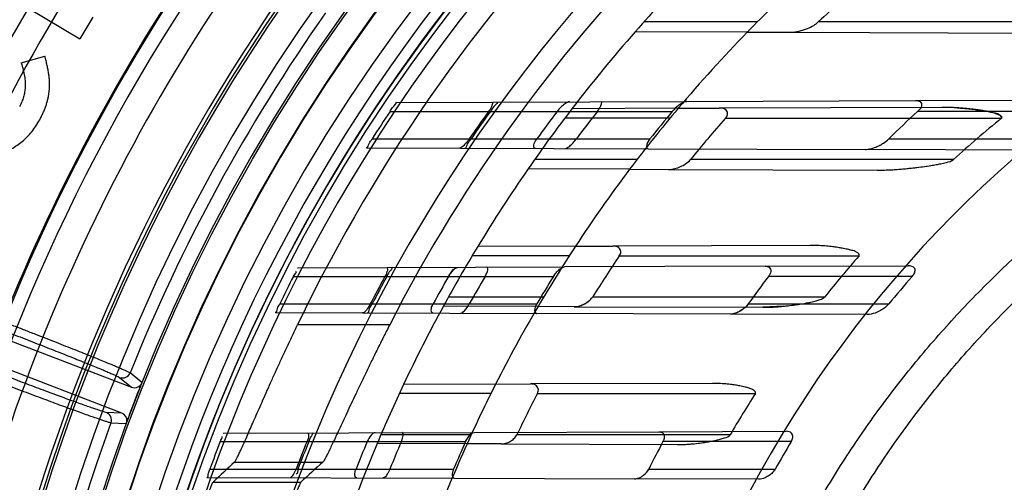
# Model space of a CAD drawing. Header units: millimetres. Extents: x 0 to 297, y 0 to 210.
# Tile 15 of 256: x 140.699 to 141.021, y 91.02 to 91.172. Entities that reach past the tile are written whole.
import ezdxf

# ---------------------------------------------------------------- set-up
doc = ezdxf.new("R2010")
doc.units = ezdxf.units.MM
doc.header["$LTSCALE"] = 16.335
doc.layers.get('0').update_dxf_attribs({"linetype": 'CONTINUOUS'})
for name, color, linetype in [('01_GLOBAL', 7, 'CONTINUOUS'), ('INTFCLR_144815', 7, 'CONTINUOUS'), ('INTFCLR_72935', 7, 'CONTINUOUS')]:
    doc.layers.add(name, color=color, linetype=linetype)

msp = doc.modelspace()

# ---------------------------------------------------------------- linework, layer by layer
at = {"color": 7, "linetype": 'Continuous'}
msp.add_circle((142.5788034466, 92.2083412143), 3.42, dxfattribs=at)
at = {"color": 9, "linetype": 'Continuous'}
msp.add_arc((142.5788034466, 92.2083412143), 3.3761688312, 182.9674534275, 267.0325465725, dxfattribs=at)
at = {"layer": '01_GLOBAL', "color": 7, "linetype": 'Continuous'}
msp.add_circle((142.5788034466, 92.2083412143), 3.465, dxfattribs=at)
at = {"layer": 'INTFCLR_144815', "color": 6, "linetype": 'Continuous'}
for p, q in [((140.6891039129, 91.1831253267), (140.7189239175, 91.16534322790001)), ((140.7231569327, 91.1724354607), (140.7189239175, 91.1653432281)), ((140.699745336, 91.1574383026), (140.70740426, 91.1596621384)), ((140.620798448, 91.0954782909), (140.7358070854, 91.05133061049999)), ((140.7325817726, 91.0429283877), (140.6175610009, 91.08708072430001)), ((140.7388432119, 91.0521134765), (140.7391517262, 91.0527993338)), ((140.7343142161, 91.04031503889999), (140.7340885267, 91.03960996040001))]:
    msp.add_line(p, q, dxfattribs=at)
at = {"layer": 'INTFCLR_144815', "color": 9, "linetype": 'Continuous'}
for p, q in [((140.820250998, 91.0717929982), (140.7901069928, 91.0717929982)), ((140.73189048, 91.05455904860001), (140.7358070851, 91.0513306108)), ((140.7392001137, 91.0529186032), (140.7353602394, 91.05607511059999)), ((140.7325817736, 91.042928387), (140.7275109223, 91.04314991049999)), ((140.7290750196, 91.03970155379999), (140.7340407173, 91.03947791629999)), ((140.7694455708, 91.0268546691), (140.7983619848, 91.0268546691)), ((140.7624602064, 91.02032666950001), (140.791201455, 91.02032666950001))]:
    msp.add_line(p, q, dxfattribs=at)
at = {"layer": 'INTFCLR_144815', "color": 6, "linetype": 'Continuous'}
for radius in [0.5743020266, 0.5472855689]:
    msp.add_circle((141.273551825, 90.84008959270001), radius, dxfattribs=at)
for centre, radius, start, end in [((141.273551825, 90.84008959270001), 0.7917112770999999, 313.9937911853, 154.5150993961), ((141.273551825, 90.84008959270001), 0.7647112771, 312.9543589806, 154.5144414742), ((141.273551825, 90.84008959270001), 0.7590682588, 71.6563998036, 156.0440844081), ((141.273551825, 90.84008959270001), 0.7468663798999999, 70.9981667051, 162.0018332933), ((141.273551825, 90.84008959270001), 0.73941501, 108.7136429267, 257.7559644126), ((141.273551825, 90.84008959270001), 0.5949342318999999, 45.0000000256, 314.9999999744), ((141.273551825, 90.84008959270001), 0.5938695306, 44.999999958, 315.000000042), ((141.273551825, 90.84008959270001), 0.5930090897, 44.99999997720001, 315.0000000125), ((141.273551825, 90.84008959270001), 0.5750735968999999, 47.86578076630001, 312.1342192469), ((141.273551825, 90.84008959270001), 0.5668530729, 45.72777364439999, 314.2722263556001), ((141.273551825, 90.84008959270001), 0.5488570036, 45.6663486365, 314.3336513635), ((141.273551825, 90.84008959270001), 0.54882, 45.741955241, 314.258044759), ((141.273551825, 90.84008959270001), 0.5361020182, 115.6072723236, 154.3927276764), ((141.273551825, 90.84008959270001), 0.5090855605, 117.0737153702, 152.9262846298), ((141.273551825, 90.84008959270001), 0.5489999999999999, 126.3221328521, 169.3673701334), ((141.2739542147, 90.8392567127), 0.70434, 144.5520789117, 158.3604875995), ((140.7328540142, 91.05708203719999), 0.0027008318, 249.0980467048, 338.1112070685), ((141.273551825, 90.84008959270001), 0.5751764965, 158.2829108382, 159.7170891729), ((141.273551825, 90.84008959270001), 0.5752107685, 158.3705704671, 159.6294295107), ((140.7367763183, 91.0538510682), 0.0027003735, 248.9659346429, 319.9469726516), ((140.7265387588, 91.0406302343), 0.0027008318, 339.8892237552, 68.9019535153), ((140.7316154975, 91.0404067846), 0.0027004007, 358.052928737, 69.03323073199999)]:
    msp.add_arc(centre, radius, start, end, dxfattribs=at)
at = {"layer": 'INTFCLR_144815', "color": 9, "linetype": 'Continuous'}
for centre, radius, start, end in [((141.273551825, 90.84008959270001), 0.7861461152, 71.617857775, 156.0236179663), ((141.273551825, 90.84008959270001), 0.7771464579, 71.6178577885, 156.0236179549), ((141.273551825, 90.84008959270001), 0.743791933, 70.768222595, 162.2317774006), ((141.273551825, 90.84008959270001), 0.6197635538, 52.2436298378, 307.7563701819), ((141.273551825, 90.84008959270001), 0.7345008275, 125.9035433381, 247.5002459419), ((141.273551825, 90.84008959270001), 0.5837869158, 52.5411294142, 307.4588705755), ((141.273551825, 90.84008959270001), 0.5666595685, 45.7280221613, 314.2719778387), ((141.273551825, 90.84008959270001), 0.5576609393, 45.73034182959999, 314.2696581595), ((141.2735517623, 90.84008963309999), 0.6625994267, 125.9035433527, 247.5002459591), ((141.2735518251, 90.84008959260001), 0.7349032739, 137.7076787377, 162.2317774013), ((141.273551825, 90.84008959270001), 0.6244004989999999, 128.484146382, 209.9999999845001), ((141.273551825, 90.84008959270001), 0.5524991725, 128.4841463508, 246.0405071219), ((141.273551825, 90.84008959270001), 0.6107702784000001, 138.4596802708, 165.5403197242), ((141.2739542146, 90.8392567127), 0.6994998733, 144.6884762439, 158.2234804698), ((141.2739542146, 90.8392567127), 0.6545615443, 144.7941622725, 158.1121101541), ((141.2735518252, 90.8400895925), 0.6248520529, 144.8720266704, 158.1279733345), ((141.2735518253, 90.8400895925), 0.5799137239, 144.86643825, 158.1335617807), ((141.273551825, 90.84008959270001), 0.5799137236, 159.8664381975, 203.1335617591)]:
    msp.add_arc(centre, radius, start, end, dxfattribs=at)
at = {"layer": 'INTFCLR_144815', "color": 6, "linetype": 'Continuous'}
for centre, major_axis, ratio, start_param, end_param in [((141.273551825, 90.0466923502), (0, 1.1907007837), 0.7456587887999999, 0.6038052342, 0.6133947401), ((141.273551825, 90.0790693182), (0, 1.1421106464), 0.7456587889, 0.5919499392, 0.6021168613)]:
    msp.add_ellipse(centre, major_axis=major_axis, ratio=ratio, start_param=start_param, end_param=end_param, dxfattribs=at)
for points, knots in [([(140.6997453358, 91.1574383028), (140.6998583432, 91.1570523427), (140.700078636, 91.1562999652), (140.7003778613, 91.15519200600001), (140.700603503, 91.15412399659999), (140.7008007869, 91.1531066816), (140.7009228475, 91.15213382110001), (140.7010187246, 91.1512123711), (140.7010382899, 91.15033470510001), (140.7010235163, 91.1492283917), (140.70084941, 91.14787626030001), (140.7004947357, 91.1462735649), (140.6999390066, 91.1446792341), (140.6994411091, 91.14365558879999), (140.6991872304, 91.14313363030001)], [0, 0, 0, 0, 0.08180034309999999, 0.1594588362, 0.2333335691, 0.3037802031, 0.3701372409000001, 0.4326959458, 0.4920982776, 0.5485763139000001, 0.6576061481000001, 0.7686073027, 0.8820124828, 1, 1, 1, 1]), ([(140.706064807, 91.13940720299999), (140.7062659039, 91.1398032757), (140.7066625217, 91.1405844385), (140.7071881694, 91.14177329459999), (140.7076383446, 91.142956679), (140.7080406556, 91.1441281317), (140.7083651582, 91.14529538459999), (140.7086251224, 91.1464558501), (140.7088116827, 91.1476089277), (140.7089453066, 91.1487631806), (140.7090070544, 91.14994470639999), (140.7089851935, 91.15117175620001), (140.7088982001, 91.1524554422), (140.7087427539, 91.15379052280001), (140.7085180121, 91.1551831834), (140.7082145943, 91.15662853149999), (140.7078471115, 91.1581326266), (140.7075539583, 91.1591451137), (140.7074042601, 91.1596621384)], [0, 0, 0, 0, 0.0637019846, 0.1256376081, 0.1863199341, 0.2452540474, 0.3032195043, 0.3599880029, 0.4157305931, 0.4706724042, 0.5265734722, 0.5852798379, 0.6465810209, 0.7110429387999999, 0.7779886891, 0.8488342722, 0.9228075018, 1, 1, 1, 1]), ([(140.6772394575, 91.1289661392), (140.6774193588, 91.12888415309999), (140.6783058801, 91.1284903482), (140.6799232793, 91.12788914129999), (140.6821069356, 91.12731429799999), (140.6842859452, 91.1269524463), (140.6864563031, 91.1268351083), (140.6886235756, 91.1269359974), (140.6907809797, 91.1272756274), (140.6929155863, 91.1278325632), (140.6949811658, 91.1286003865), (140.6969461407, 91.12956574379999), (140.6987821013, 91.1307332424), (140.7004991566, 91.1320857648), (140.7020857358, 91.13363519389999), (140.7035505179, 91.1353723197), (140.7048978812, 91.137300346), (140.7056707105, 91.13869567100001), (140.706064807, 91.13940720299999)], [0, 0, 0, 0, 0.0174242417, 0.08549509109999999, 0.1517474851, 0.2161399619, 0.2797947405, 0.3429196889, 0.4069838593, 0.4718884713, 0.5370073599, 0.6008482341, 0.6644500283, 0.728379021, 0.7931222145, 0.8595165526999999, 0.92836187, 1, 1, 1, 1]), ([(140.6936777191, 91.0728686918), (140.6948669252, 91.0724109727), (140.6972456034, 91.0714932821), (140.7008001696, 91.0701162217), (140.704317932, 91.0687477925), (140.7077476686, 91.06740793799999), (140.7110519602, 91.06611069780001), (140.714209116, 91.0648649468), (140.7172130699, 91.06367345), (140.7200483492, 91.0625423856), (140.7226849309, 91.0614836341), (140.7251038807, 91.0605045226), (140.7272921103, 91.0596110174), (140.7292420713, 91.0588058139), (140.7309380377, 91.0580972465), (140.7323623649, 91.05748726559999), (140.733513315, 91.0569918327), (140.7344764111, 91.0565319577), (140.7350957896, 91.0562848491), (140.7353602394, 91.05607511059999)], [0, 0, 0, 0, 0.085049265, 0.17016907, 0.2544288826, 0.3369797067, 0.4159327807, 0.4913591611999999, 0.5635131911, 0.6316257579, 0.6951004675, 0.7531483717, 0.8058019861, 0.8528569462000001, 0.8939622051, 0.9284633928, 0.9563192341, 0.9774719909, 1, 1, 1, 1]), ([(140.7694455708, 91.0268546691), (140.7697126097, 91.0271016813), (140.770022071, 91.02774073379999), (140.7705429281, 91.02870579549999), (140.7710787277, 91.029830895), (140.7717191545, 91.0312021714), (140.7724564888, 91.0328309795), (140.7732913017, 91.03470253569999), (140.7742138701, 91.0367924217), (140.7752252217, 91.0390945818), (140.7763362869, 91.04162696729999), (140.777540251, 91.0443651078), (140.7788396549, 91.0473049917), (140.7802228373, 91.0504132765), (140.7816994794, 91.0537043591), (140.7832596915, 91.0571464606), (140.7848966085, 91.06071667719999), (140.7865882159, 91.0643632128), (140.788329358, 91.0680662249), (140.7895071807, 91.07054150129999), (140.7901069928, 91.0717929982)], [0, 0, 0, 0, 0.0220565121, 0.0416851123, 0.06700290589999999, 0.09741728, 0.13352119, 0.1753857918, 0.2216826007, 0.2720342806, 0.3278515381, 0.3893596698, 0.4533993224, 0.5227438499, 0.5956453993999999, 0.6721162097, 0.7518909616, 0.8337900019, 0.9158514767, 1, 1, 1, 1]), ([(140.820250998, 91.0717929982), (140.8195714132, 91.07046346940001), (140.8182272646, 91.0678140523), (140.8162565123, 91.0638715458), (140.8143500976, 91.0600023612), (140.8125277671, 91.0562534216), (140.8107943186, 91.05264221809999), (140.8091644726, 91.0492090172), (140.8076386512, 91.04596453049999), (140.8062251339, 91.0429373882), (140.8049243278, 91.04013860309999), (140.8037389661, 91.0375845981), (140.8026703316, 91.03528779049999), (140.8017163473, 91.03325329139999), (140.8008799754, 91.03149176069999), (140.8001557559, 91.0300091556), (140.79955592, 91.02880283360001), (140.7989833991, 91.0277840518), (140.7986465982, 91.0271113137), (140.7983619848, 91.0268546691)], [0, 0, 0, 0, 0.0895851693, 0.1782446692, 0.2644460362, 0.3483747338, 0.4283368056, 0.5047777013, 0.5763909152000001, 0.6434496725, 0.7052237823, 0.7615617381, 0.8123844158, 0.8572091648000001, 0.8963887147, 0.9293516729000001, 0.9562827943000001, 0.9770066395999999, 1, 1, 1, 1]), ([(140.7290750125, 91.03970153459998), (140.7287225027, 91.0397234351), (140.7280617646, 91.03997009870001), (140.7269791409, 91.0402912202), (140.7257281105, 91.04071708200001), (140.7242034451, 91.041238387), (140.7224177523, 91.0418662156), (140.7203795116, 91.04259194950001), (140.7181015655, 91.0434129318), (140.7156083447, 91.04431996), (140.7129213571, 91.0453056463), (140.7100573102, 91.0463633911), (140.7070284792, 91.0474886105), (140.7038588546, 91.0486724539), (140.7005827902, 91.04990243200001), (140.6972271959, 91.05116841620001), (140.6938166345, 91.0524605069), (140.6903538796, 91.053777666), (140.6880323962, 91.0546643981), (140.6868617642, 91.0551125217)], [0, 0, 0, 0, 0.023573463, 0.046176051, 0.07570244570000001, 0.1116427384, 0.1537714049, 0.2020217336, 0.2560558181, 0.3153827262, 0.37910088, 0.4470834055, 0.5191622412, 0.5947582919, 0.6729127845, 0.7527245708, 0.8341351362, 0.9163375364, 1, 1, 1, 1]), ([(140.7624602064, 91.02032666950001), (140.7622263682, 91.0201059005), (140.7619823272, 91.0193238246), (140.7615289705, 91.01837309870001), (140.7611346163, 91.01735458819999), (140.7607687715, 91.01641243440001), (140.7603735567, 91.0153602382), (140.7599547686, 91.0142233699), (140.759539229, 91.0130640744), (140.7591429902, 91.0119358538), (140.7587493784, 91.0108004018), (140.7583314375, 91.0095694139), (140.7578860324, 91.0082318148), (140.7575824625, 91.0073030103), (140.7574345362, 91.0068451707)], [0, 0, 0, 0, 0.066994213, 0.1616304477, 0.2231243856, 0.2936763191, 0.3724047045, 0.4571979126, 0.5460893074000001, 0.6289487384, 0.7063065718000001, 0.7964378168, 0.8997668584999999, 1, 1, 1, 1]), ([(140.791201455, 91.02032666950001), (140.7909569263, 91.0201012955), (140.790689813, 91.0192945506), (140.790201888, 91.0183127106), (140.789772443, 91.01725639), (140.7893720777, 91.0162763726), (140.7889374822, 91.01517402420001), (140.7884700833, 91.0139633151), (140.7879778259, 91.0126581), (140.7874668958, 91.0112736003), (140.786945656, 91.0098300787), (140.786421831, 91.0083476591), (140.7860761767, 91.00734792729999), (140.7859042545, 91.0068451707)], [0, 0, 0, 0, 0.0688129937, 0.1667265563, 0.2306250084, 0.3039041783, 0.3860176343, 0.4757390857, 0.572474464, 0.6746619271, 0.7811147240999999, 0.8900515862, 1, 1, 1, 1])]:
    msp.add_open_spline(points, degree=3, knots=knots, dxfattribs=at)
at = {"layer": 'INTFCLR_144815', "color": 9, "linetype": 'Continuous'}
for points, knots in [([(140.692710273, 91.07034840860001), (140.6938189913, 91.06992281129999), (140.6960285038, 91.0690728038), (140.6993222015, 91.0678001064), (140.702568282, 91.0665401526), (140.7057425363, 91.0653023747), (140.7088213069, 91.06409598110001), (140.7117825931, 91.0629295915), (140.7146059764, 91.0618112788), (140.7172719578, 91.0607487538), (140.719761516, 91.059749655), (140.7220566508, 91.05882112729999), (140.7241409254, 91.0579700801), (140.7259995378, 91.0572019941), (140.7276206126, 91.05652367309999), (140.7289894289, 91.05593601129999), (140.7301051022, 91.05545492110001), (140.731037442, 91.0550058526), (140.731639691, 91.0547658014), (140.73189048, 91.05455904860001)], [0, 0, 0, 0, 0.0843226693, 0.1680898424, 0.2507128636, 0.3315559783, 0.4099994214, 0.48549681, 0.55753727, 0.6256198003, 0.6892684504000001, 0.7480054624, 0.8014118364, 0.8491164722, 0.8908026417, 0.9261630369, 0.9549373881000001, 0.9769222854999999, 1, 1, 1, 1]), ([(140.7275109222, 91.04314991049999), (140.7271855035, 91.0431641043), (140.726576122, 91.04338927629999), (140.7255811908, 91.04367991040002), (140.7244291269, 91.0440693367), (140.7230180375, 91.0445487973), (140.7213588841, 91.04512965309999), (140.7194629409, 91.0458028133), (140.7173436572, 91.04656536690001), (140.7150159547, 91.04741139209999), (140.7124968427, 91.0483349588), (140.70980439, 91.0493293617), (140.7069574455, 91.0503876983), (140.7039753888, 91.0515027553), (140.7008793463, 91.05266666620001), (140.6976926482, 91.0538706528), (140.6944397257, 91.05510546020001), (140.6911443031, 91.0563621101), (140.6889364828, 91.057207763), (140.6878292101, 91.057632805)], [0, 0, 0, 0, 0.0231275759, 0.0451535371, 0.0739556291, 0.1093267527, 0.1510233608, 0.198750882, 0.2521830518, 0.3109402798, 0.3746024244, 0.4426883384, 0.5147332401, 0.5902585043, 0.6687402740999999, 0.7495811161, 0.8321331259, 0.9157872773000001, 1, 1, 1, 1])]:
    msp.add_open_spline(points, degree=3, knots=knots, dxfattribs=at)
at = {"layer": 'INTFCLR_72935', "color": 9, "linetype": 'Continuous'}
for p, q in [((140.9404785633, 91.1708395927), (140.903397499, 91.1708395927)), ((141.0653756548, 91.1708395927), (140.9604354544, 91.1708395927)), ((140.9372084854, 91.16751365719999), (140.9005645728, 91.1676415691)), ((140.9514503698, 91.16746394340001), (141.0305243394, 91.16718792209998)), ((140.8222688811, 91.1445143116), (140.9174196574, 91.1448464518)), ((140.9922644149, 91.14510771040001), (141.049201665, 91.1453064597)), ((140.820357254, 91.1415895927), (140.9127002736, 91.1415895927)), ((140.914624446, 91.14258669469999), (140.8798785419, 91.1424654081)), ((141.0008450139, 91.1428876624), (140.9280224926, 91.14263346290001)), ((141.0500517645, 91.1415895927), (140.9929049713, 91.1415895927)), ((140.9119127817, 91.13933959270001), (140.8774972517, 91.13933959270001)), ((140.9300409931, 91.13933959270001), (141.0203791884, 91.13933959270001)), ((140.8144966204, 91.1325895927), (140.9053822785, 91.1325895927)), ((140.9834965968, 91.1325895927), (141.0383340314, 91.1325895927)), ((140.8126208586, 91.1296985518), (140.9047433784, 91.1293769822)), ((141.028494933, 91.12894500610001), (140.9758690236, 91.1291287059)), ((140.9011537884, 91.1258395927), (140.867649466, 91.1258395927)), ((141.0046768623, 91.1258395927), (140.9186725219, 91.1258395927)), ((140.8987263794, 91.1226479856), (140.8655015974, 91.1227639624)), ((140.9114617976, 91.12260353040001), (140.9796538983, 91.1223654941)), ((140.8810100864, 91.09746935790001), (140.8490251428, 91.097357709)), ((140.9578411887, 91.09773755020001), (140.8932137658, 91.09751195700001)), ((140.8789757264, 91.09433959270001), (140.847210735, 91.09433959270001)), ((140.8953513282, 91.09433959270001), (140.9737688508, 91.09433959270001)), ((140.7901531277, 91.09040220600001), (140.8774485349, 91.09070692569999)), ((140.9430449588, 91.09093590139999), (140.9898539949, 91.09109929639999)), ((140.7887495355, 91.0875895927), (140.8738003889, 91.0875895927)), ((140.991160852, 91.0875895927), (140.9441130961, 91.0875895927)), ((140.8705967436, 91.0808395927), (140.8394444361, 91.0808395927)), ((140.9625028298, 91.0808395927), (140.8865756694, 91.0808395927)), ((140.7842589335, 91.0785895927), (140.8683765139, 91.0785895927)), ((140.8687683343, 91.07775255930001), (140.8378056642, 91.0778606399)), ((140.8805389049, 91.07771147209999), (140.94235096, 91.0774957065)), ((140.9375157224, 91.0785895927), (140.9834867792, 91.0785895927)), ((140.7828684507, 91.07580240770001), (140.8682288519, 91.0755044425)), ((140.976486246, 91.07512655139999), (140.9317290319, 91.0752827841)), ((140.8549029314, 91.0523782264), (140.824789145, 91.052273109)), ((140.9258680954, 91.0526259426), (140.8663173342, 91.0524180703)), ((140.8533759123, 91.04933959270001), (140.8234138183, 91.04933959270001)), ((140.8685926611, 91.04933959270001), (140.9399122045, 91.04933959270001)), ((140.7657866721, 91.0363171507), (140.8480064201, 91.03660415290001)), ((140.8469193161, 91.0358395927), (140.8173811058, 91.0358395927)), ((140.9316124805, 91.0358395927), (140.8618672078, 91.0358395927)), ((140.9082327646, 91.0368143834), (140.9499279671, 91.03695992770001)), ((140.7647800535, 91.03358959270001), (140.8450988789, 91.03358959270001)), ((140.845552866, 91.0328335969), (140.8161461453, 91.03293624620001)), ((140.8566729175, 91.0327947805), (140.9143889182, 91.0325933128)), ((140.9515938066, 91.03358959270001), (140.9096432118, 91.03358959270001)), ((140.760441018, 91.02188069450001), (140.8413926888, 91.02159811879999)), ((140.7614474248, 91.02458959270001), (140.8411538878, 91.02458959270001)), ((140.9049829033, 91.02458959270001), (140.9463331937, 91.02458959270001)), ((140.9408794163, 91.0212508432), (140.9003387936, 91.0213923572))]:
    msp.add_line(p, q, dxfattribs=at)
at = {"layer": 'INTFCLR_72935', "color": 6, "linetype": 'Continuous'}
for p, q in [((140.9372084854, 91.16751365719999), (140.9514503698, 91.16746394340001)), ((140.8222298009, 91.1445141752), (140.8222688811, 91.1445143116)), ((140.9174196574, 91.1448464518), (140.9922644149, 91.14510771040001)), ((140.914624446, 91.14258669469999), (140.9280224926, 91.14263346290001)), ((140.8126208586, 91.1296985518), (140.81258277, 91.12969868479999)), ((140.9047433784, 91.1293769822), (140.9758690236, 91.1291287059)), ((140.8987263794, 91.1226479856), (140.9114617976, 91.12260353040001)), ((140.8810100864, 91.09746935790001), (140.8932137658, 91.09751195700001)), ((140.7901166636, 91.0904020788), (140.7901531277, 91.09040220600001)), ((140.9430449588, 91.09093590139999), (140.8774485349, 91.09070692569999)), ((140.8805389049, 91.07771147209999), (140.8687683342, 91.07775255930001)), ((140.7828684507, 91.07580240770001), (140.7828326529, 91.07580253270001)), ((140.9317290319, 91.0752827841), (140.8682288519, 91.0755044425)), ((140.8549029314, 91.0523782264), (140.8663173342, 91.0524180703)), ((140.7657519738, 91.03631702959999), (140.7657866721, 91.0363171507)), ((140.8480064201, 91.03660415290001), (140.9082327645, 91.0368143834)), ((140.8566729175, 91.0327947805), (140.845552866, 91.0328335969)), ((140.760441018, 91.02188069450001), (140.7604067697, 91.0218808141)), ((140.8413926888, 91.02159811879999), (140.9003387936, 91.0213923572))]:
    msp.add_line(p, q, dxfattribs=at)
at = {"layer": 'INTFCLR_72935', "color": 7, "linetype": 'Continuous'}
for p, q in [((140.8805389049, 91.07771147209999), (140.8821154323, 91.0779211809)), ((140.9491297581, 91.0778540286), (140.94235096, 91.0774957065))]:
    msp.add_line(p, q, dxfattribs=at)
at = {"layer": 'INTFCLR_72935', "color": 6, "linetype": 'Continuous'}
for centre, radius, start, end in [((141.273551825, 90.84008959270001), 0.5431065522, 90, 270.0000000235), ((141.273551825, 90.84008959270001), 0.5161422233, 90, 270.0000000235), ((141.273551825, 90.84008959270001), 0.4963968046, 135.5673519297, 138.7108679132), ((141.273551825, 90.84008959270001), 0.4693968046, 132.8288179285, 135.7698571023), ((141.2716324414, 90.8401559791), 0.4540872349, 130.714608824, 133.2611117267), ((141.2735095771, 90.84009701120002), 0.5442837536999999, 146.3632709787, 147.4938671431), ((141.2729525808, 90.8400983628), 0.5173000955, 144.3510878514, 145.5686173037), ((141.2735083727, 90.8400981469), 0.5172770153, 144.349224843, 145.56683578), ((141.273551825, 90.84008959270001), 0.4963968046, 142.4725577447, 145.2879487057), ((141.2742927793, 90.8400991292), 0.5003129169, 142.9433906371, 144.2241999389), ((141.2729512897, 90.84009982), 0.4888047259, 141.917913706, 143.2462138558), ((141.273551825, 90.84008959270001), 0.4693968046, 139.8764540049, 142.9895536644), ((141.2742912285, 90.8401009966), 0.4707901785, 140.179208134, 141.5909425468), ((141.2722917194, 90.8401080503), 0.4110329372, 132.8216603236, 134.6366386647), ((141.2716471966, 90.8401331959), 0.454113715, 138.7854969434, 141.0124388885), ((141.2614204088, 90.8430943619), 0.3819189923, 129.1336756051, 132.2406565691), ((141.273551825, 90.84008959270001), 0.4963968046, 148.7836486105, 151.3802865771), ((141.273551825, 90.84008959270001), 0.4693968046, 146.7481499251, 149.581270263), ((141.2716599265, 90.8401183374), 0.4541328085, 145.9583812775, 147.9899526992), ((141.2629775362, 90.84153838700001), 0.3841225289, 138.8428562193, 141.4658165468), ((141.273510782, 90.8400948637), 0.5442858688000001, 152.9534276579, 154.0122375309), ((141.2729542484, 90.840095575), 0.5173029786, 151.416991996, 152.5461806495), ((141.2735099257, 90.8400954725), 0.5172797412, 151.4155767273, 152.54483061), ((141.2742944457, 90.8400960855), 0.5003159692, 150.3517171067, 151.5308322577), ((141.2729531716, 90.8400964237), 0.4888081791, 149.5810094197, 150.79686086), ((141.2742932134, 90.8400971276), 0.4707940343, 148.2851874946, 149.5640429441), ((141.2722948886, 90.8401006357), 0.4110402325, 142.9792673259, 144.5348049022), ((141.2722921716, 90.8401042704), 0.3745447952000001, 138.6419146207, 140.4513055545), ((141.273551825, 90.84008959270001), 0.4963968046, 154.6943264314, 157.139241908), ((141.273551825, 90.84008959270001), 0.4693968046, 153.1113287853, 155.7561731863), ((141.2716706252, 90.8401082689), 0.4541471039, 152.5668957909, 154.4698103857), ((141.2640217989, 90.84077758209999), 0.3854155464, 147.2390332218, 149.5950478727), ((141.2735119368, 90.8400931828), 0.5442875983, 159.1756644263, 160.1859514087), ((141.2729555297, 90.84009362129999), 0.5173049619, 158.034623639, 159.1054969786), ((141.2735112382, 90.8400935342), 0.5172817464, 158.0335761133, 159.1045049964), ((141.2742959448, 90.8400938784), 0.5003182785, 157.2478700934, 158.3610402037), ((141.272954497, 90.84009417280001), 0.488810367, 156.6810239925, 157.8249472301), ((141.2742948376, 90.8400945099), 0.4707966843, 155.7326455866, 156.9285663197), ((141.2722970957, 90.8400964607), 0.4110443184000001, 151.9179532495, 153.3307160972), ((141.2722950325, 90.8400982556), 0.3745506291, 148.8958099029, 150.490546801)]:
    msp.add_arc(centre, radius, start, end, dxfattribs=at)
at = {"layer": 'INTFCLR_72935', "color": 9, "linetype": 'Continuous'}
for radius, start, end in [(0.3793960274, 90.00000000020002, 157.5066823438), (0.4963968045, 138.7108679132, 142.4725577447), (0.4693968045, 135.7698571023, 139.8764540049), (0.4963968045, 145.2879487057, 148.7836486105), (0.4693968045, 142.9895536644, 146.7481499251), (0.4963968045, 151.3802865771, 154.6943264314), (0.4693968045, 149.581270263, 153.1113287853), (0.4963968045, 157.139241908, 160.3263098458), (0.4693968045, 155.7561731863, 159.1304001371)]:
    msp.add_arc((141.273551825, 90.84008959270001), radius, start, end, dxfattribs=at)
at = {"layer": 'INTFCLR_72935', "color": 7, "linetype": 'Continuous'}
for centre, radius, start, end in [((141.001032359, 91.0613143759), 0.0815737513, 86.5013562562, 90.1315880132), ((140.847866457, 91.0827992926), 0.0096575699, 141.9400444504, 150.26329359)]:
    msp.add_arc(centre, radius, start, end, dxfattribs=at)
at = {"layer": 'INTFCLR_72935', "color": 6, "linetype": 'Continuous'}
for points, knots in [([(140.9308561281, 90.9477387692), (140.9319127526, 90.95096226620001), (140.9341210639, 90.9573784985), (140.937715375, 90.9669007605), (140.941588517, 90.97631300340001), (140.9457371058, 90.9856069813), (140.950157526, 90.9947746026), (140.9548459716, 91.0038079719), (140.9597983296, 91.0126991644), (140.9650103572, 91.0214405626), (140.9704774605, 91.03002446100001), (140.9761949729, 91.0384435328), (140.9821578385, 91.04669033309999), (140.9883609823, 91.05475784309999), (140.9947989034, 91.0626389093), (141.0014661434, 91.0703268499), (141.0083567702, 91.0778148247), (141.0154649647, 91.0850965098), (141.0227843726, 91.0921653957), (141.0303088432, 91.0990155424), (141.038031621, 91.1056407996), (141.0459462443, 91.11203562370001), (141.0540455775, 91.1181942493), (141.0623228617, 91.1241115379), (141.0707706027, 91.12978213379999), (141.0793817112, 91.13520128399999), (141.0881483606, 91.1403640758), (141.0970631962, 91.14526619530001), (141.1061182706, 91.1499032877), (141.1153058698, 91.154271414), (141.1246179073, 91.1583667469), (141.1340463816, 91.1621857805), (141.1435831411, 91.1657252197), (141.1532199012, 91.1689819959), (141.1629482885, 91.1719532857), (141.1727598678, 91.1746365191), (141.1826461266, 91.1770293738), (141.1925985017, 91.1791297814), (141.2026083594, 91.18093592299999), (141.2126670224, 91.1824462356), (141.2227657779, 91.18365941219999), (141.2328958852, 91.18457440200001), (141.2430485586, 91.1851904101), (141.2532150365, 91.1855068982), (141.2633863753, 91.1855235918), (141.2701648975, 91.1853348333), (141.273551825, 91.18519053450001)], [0, 0, 0, 0, 0.0227356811, 0.0454710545, 0.0682062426, 0.09094098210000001, 0.1136756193, 0.1364096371, 0.1591436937, 0.1818769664, 0.2046103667, 0.2273428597, 0.2500755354, 0.2728072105, 0.2955391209, 0.3182699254, 0.3410011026, 0.3637310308, 0.3864614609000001, 0.4091905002, 0.4319201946, 0.4546483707, 0.4773773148, 0.5001046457, 0.5228327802, 0.5455591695, 0.5682859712, 0.5910108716, 0.6137361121, 0.6364602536, 0.6591836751, 0.681906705, 0.7046293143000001, 0.7273515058, 0.750073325, 0.77279473, 0.7955158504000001, 0.8182366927, 0.8409573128, 0.8636777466, 0.886398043, 0.9091183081, 0.9318386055, 0.9545589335, 0.9772794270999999, 1, 1, 1, 1]), ([(141.273551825, 90.5047595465), (141.2668652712, 90.5044851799), (141.2534721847, 90.5043377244), (141.2334105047, 90.5053171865), (141.2134070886, 90.50750145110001), (141.1934712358, 90.51089875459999), (141.1737201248, 90.5155091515), (141.1545813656, 90.52121793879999), (141.1358638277, 90.5280249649), (141.1175747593, 90.5359240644), (141.099495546, 90.5450633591), (141.0820039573, 90.55527582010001), (141.0651709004, 90.56651793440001), (141.0490521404, 90.5787485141), (141.0337068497, 90.59192210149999), (141.0191848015, 90.6059938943), (141.0055420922, 90.6209069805), (140.9928249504, 90.6366102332), (140.9810863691, 90.65303382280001), (140.9703601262, 90.670124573), (140.9606800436, 90.68782753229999), (140.9520829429, 90.706074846), (140.9446026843, 90.72478906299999), (140.9382608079, 90.7439089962), (140.9330756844, 90.76337571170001), (140.9290655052, 90.7831223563), (140.9262460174, 90.8030738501), (140.9246280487, 90.82314956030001), (140.9242160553, 90.843265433), (140.9250079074, 90.8633503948), (140.9269973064, 90.883338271), (140.9301767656, 90.9031694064), (140.9345350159, 90.9227751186), (140.9400570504, 90.9420864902), (140.9467215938, 90.96102899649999), (140.954501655, 90.97952827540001), (140.9633650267, 90.99751544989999), (140.9732813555, 91.0149349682), (140.9842105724, 91.0317190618), (140.9961119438, 91.04780956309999), (141.0089403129, 91.0631516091), (141.0226616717, 91.07770553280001), (141.0372164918, 91.09140723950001), (141.0525608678, 91.10421850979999), (141.0686320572, 91.116088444), (141.0853763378, 91.1269768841), (141.1027265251, 91.13684346), (141.1206033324, 91.145647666), (141.1385773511, 91.15320975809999), (141.1560807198, 91.1594163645), (141.1723348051, 91.16422004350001), (141.1870502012, 91.16781140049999), (141.200157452, 91.1704306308), (141.2126066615, 91.17243725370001), (141.2254746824, 91.1740299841), (141.2397816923, 91.17521707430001), (141.2559916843, 91.1758270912), (141.2674433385, 91.1756702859), (141.273551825, 91.1754196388)], [0, 0, 0, 0, 0.0185657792, 0.0371317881, 0.0556907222, 0.0743562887, 0.09320238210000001, 0.1119235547, 0.1297297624, 0.1484268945, 0.1671582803, 0.1858963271, 0.2045840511, 0.2232805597, 0.2419956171, 0.2606571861, 0.279345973, 0.2980347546, 0.3166822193, 0.3353169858, 0.3539795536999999, 0.37262367, 0.3912431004, 0.4098577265, 0.4284753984, 0.447098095, 0.4657246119, 0.4843422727, 0.5029402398, 0.5215093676, 0.5400730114, 0.5586323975, 0.5771953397, 0.5957586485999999, 0.6143210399, 0.632871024, 0.6514010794, 0.6699183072, 0.6884459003, 0.706933, 0.7254083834, 0.7438943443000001, 0.7623915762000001, 0.7808313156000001, 0.7993174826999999, 0.8177867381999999, 0.836209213, 0.8546573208, 0.8730372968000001, 0.8902751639, 0.9061519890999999, 0.920037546, 0.9322836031, 0.9432240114, 0.9550134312, 0.9682465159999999, 0.9830392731, 1, 1, 1, 1]), ([(140.9514503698, 91.16746394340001), (140.9523538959, 91.16746078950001), (140.9537623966, 91.167675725), (140.9555545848, 91.16818084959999), (140.9571827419, 91.1687827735), (140.9588416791, 91.1696042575), (140.9599861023, 91.17041672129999), (140.9604354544, 91.1708395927)], [0, 0, 0, 0, 0.2776422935, 0.4327129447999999, 0.5722960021, 0.8103926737, 1, 1, 1, 1]), ([(140.820357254, 91.1415895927), (140.8206346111, 91.14200646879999), (140.8208953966, 91.14276381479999), (140.8229328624, 91.1445166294), (140.8222688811, 91.1445143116)], [0, 0, 0, 0, 0.4299074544, 1, 1, 1, 1]), ([(140.8535785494, 91.1446236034), (140.8540957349, 91.14462540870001), (140.8534301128, 91.14265309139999), (140.8529312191, 91.1420615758), (140.8525927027, 91.1415895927)], [0, 0, 0, 0, 0.4710206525, 1, 1, 1, 1]), ([(140.8553201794, 91.1446296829), (140.8558881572, 91.14463166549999), (140.8537669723, 91.1428637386), (140.8535686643, 91.1421355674), (140.8531770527, 91.1415895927)], [0, 0, 0, 0, 0.4580937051, 1, 1, 1, 1]), ([(140.8791156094, 91.14471274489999), (140.8786231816, 91.14471102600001), (140.877655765, 91.14417120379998), (140.8763066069, 91.14310302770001), (140.8754530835, 91.1421594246), (140.8750228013, 91.1415895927)], [0, 0, 0, 0, 0.2818552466, 0.5913019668, 1, 1, 1, 1]), ([(140.8881994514, 91.1415895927), (140.8884865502, 91.14195597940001), (140.8890397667, 91.1426078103), (140.8900017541, 91.1447507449), (140.8893211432, 91.1447483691)], [0, 0, 0, 0, 0.406140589, 1, 1, 1, 1]), ([(140.9174196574, 91.1448464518), (140.9169250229, 91.1448447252), (140.9159379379, 91.1443960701), (140.9143429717, 91.1433170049), (140.9132861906, 91.142292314), (140.9127002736, 91.1415895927)], [0, 0, 0, 0, 0.2544149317, 0.5294037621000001, 1, 1, 1, 1]), ([(140.9922644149, 91.14510771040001), (140.9927698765, 91.1451094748), (140.9939244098, 91.1451139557), (140.9945949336, 91.1430300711), (140.9934667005, 91.1421101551), (140.9929049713, 91.1415895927)], [0, 0, 0, 0, 0.2886985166, 0.56258164, 1, 1, 1, 1]), ([(140.9300409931, 91.13933959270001), (140.9303586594, 91.139702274), (140.931004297, 91.1405259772), (140.9303911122, 91.142538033), (140.9288274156, 91.1426362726), (140.9280224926, 91.14263346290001)], [0, 0, 0, 0, 0.2726379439, 0.5448245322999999, 1, 1, 1, 1]), ([(140.8126208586, 91.1296985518), (140.8131652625, 91.1296966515), (140.8134217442, 91.13136240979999), (140.8141718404, 91.1320799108), (140.8144966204, 91.1325895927)], [0, 0, 0, 0, 0.4739033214, 1, 1, 1, 1]), ([(140.8462814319, 91.1325895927), (140.846015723, 91.1322019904), (140.8454451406, 91.131437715), (140.8444460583, 91.13042332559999), (140.8436212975, 91.12959033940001), (140.8430791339, 91.1295922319)], [0, 0, 0, 0, 0.3173821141, 0.6338325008, 1, 1, 1, 1]), ([(140.8447698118, 91.1295863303), (140.8453316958, 91.129584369), (140.8456669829, 91.1313068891), (140.84649282, 91.1320461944), (140.8468653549, 91.1325895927)], [0, 0, 0, 0, 0.4602907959, 1, 1, 1, 1]), ([(140.8678260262, 91.1295058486), (140.8672767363, 91.129507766), (140.8674050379, 91.1314701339), (140.8680534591, 91.1321315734), (140.8683834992, 91.1325895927)], [0, 0, 0, 0, 0.4931546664, 1, 1, 1, 1]), ([(140.8776877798, 91.12947142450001), (140.8782382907, 91.1294695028), (140.8791342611, 91.13024281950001), (140.8802856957, 91.1313009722), (140.880973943, 91.1321343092), (140.8813139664, 91.1325895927)], [0, 0, 0, 0, 0.340928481, 0.6480929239, 1, 1, 1, 1]), ([(140.9053822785, 91.1325895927), (140.9050953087, 91.1322276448), (140.9044144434, 91.1315502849), (140.9040523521, 91.1293793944), (140.9047433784, 91.1293769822)], [0, 0, 0, 0, 0.4006347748, 1, 1, 1, 1]), ([(140.9758690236, 91.1291287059), (140.9763688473, 91.12912696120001), (140.9775338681, 91.1292925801), (140.9791088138, 91.12980745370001), (140.9805749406, 91.1304907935), (140.9820232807, 91.1313420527), (140.9829769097, 91.1320764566), (140.9834965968, 91.1325895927)], [0, 0, 0, 0, 0.1756932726, 0.4097960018, 0.5804177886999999, 0.7432825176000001, 1, 1, 1, 1]), ([(140.9114617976, 91.12260353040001), (140.912154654, 91.12260111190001), (140.9135074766, 91.12281638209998), (140.9153782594, 91.1234687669), (140.9171507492, 91.1244139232), (140.9182170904, 91.12527693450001), (140.9186725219, 91.1258395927)], [0, 0, 0, 0, 0.2567819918, 0.5014538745, 0.7317219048, 1, 1, 1, 1]), ([(140.8953513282, 91.09433959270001), (140.8956261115, 91.0947463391), (140.896100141, 91.0957086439), (140.8951749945, 91.09736784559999), (140.8938922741, 91.09751432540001), (140.8932137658, 91.09751195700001)], [0, 0, 0, 0, 0.2983732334, 0.5875649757, 1, 1, 1, 1]), ([(140.8192267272, 91.0905036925), (140.8197017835, 91.0905053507), (140.8193439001, 91.0887119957), (140.8189586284, 91.0880686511), (140.8186976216, 91.0875895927)], [0, 0, 0, 0, 0.4654676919, 1, 1, 1, 1]), ([(140.8208352, 91.09050930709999), (140.821361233, 91.0905111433), (140.8196642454, 91.08880634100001), (140.8195557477, 91.0880960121), (140.8192798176, 91.0875895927)], [0, 0, 0, 0, 0.4770224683, 1, 1, 1, 1]), ([(140.8514314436, 91.0875895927), (140.8517347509, 91.08810617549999), (140.8521967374, 91.088757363), (140.8524959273, 91.0906198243), (140.8520241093, 91.0906181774)], [0, 0, 0, 0, 0.559401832, 1, 1, 1, 1]), ([(140.8738003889, 91.0875895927), (140.8740704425, 91.0880265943), (140.8746904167, 91.08887206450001), (140.8758321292, 91.0899923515), (140.8768488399, 91.0907048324), (140.8774485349, 91.09070692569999)], [0, 0, 0, 0, 0.3143293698, 0.6330567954, 1, 1, 1, 1]), ([(140.9430449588, 91.09093590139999), (140.9434968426, 91.09093747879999), (140.9445744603, 91.09082193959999), (140.9451478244, 91.0890309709), (140.9444743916, 91.0880686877), (140.9441130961, 91.0875895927)], [0, 0, 0, 0, 0.2919847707, 0.6122765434, 1, 1, 1, 1]), ([(140.991160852, 91.0875895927), (140.991487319, 91.08796044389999), (140.992076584, 91.0887050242), (140.9922911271, 91.0907291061), (140.9906275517, 91.0911019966), (140.9898539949, 91.09109929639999)], [0, 0, 0, 0, 0.2858166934, 0.5525047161, 1, 1, 1, 1]), ([(140.7828684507, 91.07580240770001), (140.7833769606, 91.07580063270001), (140.783429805, 91.0774156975), (140.7840267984, 91.07811338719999), (140.7842589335, 91.0785895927)], [0, 0, 0, 0, 0.4897624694, 1, 1, 1, 1]), ([(140.813908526, 91.0785895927), (140.8136239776, 91.0780419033), (140.8129415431, 91.077058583), (140.8120554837, 91.07570052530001), (140.811377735, 91.07570289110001)], [0, 0, 0, 0, 0.4766182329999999, 1, 1, 1, 1]), ([(140.8129529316, 91.0756973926), (140.8134737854, 91.0756955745), (140.8135773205, 91.07736438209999), (140.8142271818, 91.0780829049), (140.8144904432, 91.0785895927)], [0, 0, 0, 0, 0.4770384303, 1, 1, 1, 1]), ([(140.8343487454, 91.0756227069), (140.8338306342, 91.07562451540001), (140.833724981, 91.0773742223), (140.8342246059, 91.0781189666), (140.8344798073, 91.0785895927)], [0, 0, 0, 0, 0.4918121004, 1, 1, 1, 1]), ([(140.843448, 91.0755909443), (140.8439428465, 91.075589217), (140.8450555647, 91.0767586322), (140.8458356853, 91.077804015), (140.8462747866, 91.0785895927)], [0, 0, 0, 0, 0.3547772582, 1, 1, 1, 1]), ([(140.8683765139, 91.0785895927), (140.8681002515, 91.0781193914), (140.8675255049, 91.07734918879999), (140.8676705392, 91.0755063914), (140.8682288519, 91.0755044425)], [0, 0, 0, 0, 0.494127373, 1, 1, 1, 1]), ([(140.9834867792, 91.0785895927), (140.9831129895, 91.0781369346), (140.9822510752, 91.07733774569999), (140.9807462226, 91.0763483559), (140.9788554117, 91.0754803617), (140.977357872, 91.07512350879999), (140.976486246, 91.07512655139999)], [0, 0, 0, 0, 0.2201986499, 0.4369499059, 0.6730521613, 1, 1, 1, 1]), ([(140.8685926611, 91.04933959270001), (140.8688285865, 91.04979408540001), (140.8691229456, 91.0508880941), (140.8679916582, 91.05226070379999), (140.8668817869, 91.0524200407), (140.8663173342, 91.0524180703)], [0, 0, 0, 0, 0.3259383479, 0.6407233, 1, 1, 1, 1]), ([(140.7933690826, 91.0364134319), (140.7938494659, 91.03641510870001), (140.7936579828, 91.0347379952), (140.7933856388, 91.0340456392), (140.7932017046, 91.03358959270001)], [0, 0, 0, 0, 0.4941592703, 1, 1, 1, 1]), ([(140.7948898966, 91.0364187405), (140.7953900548, 91.03642048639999), (140.7940078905, 91.03476291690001), (140.7939742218, 91.0340649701), (140.7937824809, 91.03358959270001)], [0, 0, 0, 0, 0.4938639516, 1, 1, 1, 1]), ([(140.8155105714, 91.0364907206), (140.8149771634, 91.03648885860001), (140.8138709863, 91.0354186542), (140.8132175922, 91.03432510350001), (140.8129091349, 91.03358959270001)], [0, 0, 0, 0, 0.4007646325, 1, 1, 1, 1]), ([(140.8240724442, 91.03358959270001), (140.824284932, 91.03408253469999), (140.8246112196, 91.03479615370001), (140.8247369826, 91.03652292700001), (140.8242581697, 91.0365212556)], [0, 0, 0, 0, 0.5285413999, 1, 1, 1, 1]), ([(140.8450988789, 91.03358959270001), (140.8453165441, 91.0340724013), (140.8460111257, 91.0352345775), (140.8471147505, 91.03660104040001), (140.8480064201, 91.03660415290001)], [0, 0, 0, 0, 0.37262575, 1, 1, 1, 1]), ([(140.8566729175, 91.0327947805), (140.8572081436, 91.0327929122), (140.8582963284, 91.0329882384), (140.8597209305, 91.0336258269), (140.8609815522, 91.03454810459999), (140.8616332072, 91.035349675), (140.8618672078, 91.0358395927)], [0, 0, 0, 0, 0.2559895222, 0.5197208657, 0.74032625, 1, 1, 1, 1]), ([(140.9082327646, 91.0368143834), (140.9087211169, 91.0368160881), (140.9098185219, 91.0365456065), (140.9102421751, 91.0349258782), (140.9098693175, 91.0340133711), (140.9096432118, 91.03358959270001)], [0, 0, 0, 0, 0.3362935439, 0.6692364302, 1, 1, 1, 1]), ([(140.9143889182, 91.0325933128), (140.914985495, 91.03259123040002), (140.916128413, 91.03261351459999), (140.9177538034, 91.03270184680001), (140.9196047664, 91.03285225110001), (140.9215777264, 91.03307320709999), (140.9236110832, 91.0333675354), (140.9252753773, 91.0336548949), (140.9268000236, 91.03396320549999), (140.9283029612, 91.03430711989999), (140.9299312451, 91.03482985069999), (140.9312603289, 91.03523948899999), (140.9316124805, 91.0358395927)], [0, 0, 0, 0, 0.1010257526, 0.1935140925, 0.275613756, 0.4154802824, 0.5296016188, 0.6235569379, 0.7012604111, 0.7935676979, 0.8821725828, 1, 1, 1, 1]), ([(140.9515938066, 91.03358959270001), (140.9518464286, 91.0340083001), (140.952265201, 91.0348985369), (140.9518628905, 91.0366618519), (140.9505658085, 91.0369621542), (140.9499279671, 91.03695992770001)], [0, 0, 0, 0, 0.307387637, 0.5990582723, 1, 1, 1, 1]), ([(140.760441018, 91.02188069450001), (140.7609235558, 91.02187901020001), (140.7608056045, 91.02345554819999), (140.7612844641, 91.02413730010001), (140.7614474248, 91.02458959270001)], [0, 0, 0, 0, 0.5009271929, 1, 1, 1, 1]), ([(140.7876454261, 91.02178573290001), (140.7881518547, 91.0217839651), (140.7889264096, 91.02303612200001), (140.7894318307, 91.02396776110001), (140.7896692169, 91.02458959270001)], [0, 0, 0, 0, 0.4320963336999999, 1, 1, 1, 1]), ([(140.8094512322, 91.02170961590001), (140.8089213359, 91.02171146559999), (140.8087080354, 91.02333662), (140.8090577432, 91.0241374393), (140.8092371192, 91.02458959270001)], [0, 0, 0, 0, 0.5213833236, 1, 1, 1, 1]), ([(140.8202989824, 91.02458959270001), (140.8200722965, 91.0240334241), (140.8195107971, 91.0230436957), (140.818699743, 91.0216773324), (140.8180572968, 91.021679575)], [0, 0, 0, 0, 0.4831627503, 1, 1, 1, 1]), ([(140.8411538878, 91.02458959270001), (140.8409452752, 91.02409983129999), (140.8405277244, 91.02325127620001), (140.8408572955, 91.0215999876), (140.8413926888, 91.02159811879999)], [0, 0, 0, 0, 0.498568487, 1, 1, 1, 1]), ([(140.9003387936, 91.0213923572), (140.900839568, 91.0213906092), (140.9019267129, 91.02166341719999), (140.9036033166, 91.0226829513), (140.9045953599, 91.02381801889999), (140.9049829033, 91.02458959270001)], [0, 0, 0, 0, 0.256669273, 0.5574548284, 1, 1, 1, 1]), ([(140.9463331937, 91.02458959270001), (140.9460959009, 91.024170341), (140.9455091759, 91.0234181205), (140.9443994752, 91.0224693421), (140.9429018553, 91.02160263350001), (140.9416361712, 91.0212482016), (140.9408794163, 91.0212508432)], [0, 0, 0, 0, 0.2180944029, 0.4266990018, 0.6574028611, 1, 1, 1, 1])]:
    msp.add_open_spline(points, degree=3, knots=knots, dxfattribs=at)
at = {"layer": 'INTFCLR_72935', "color": 7, "linetype": 'Continuous'}
for points, knots in [([(141.0203791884, 91.1393395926), (141.0207587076, 91.1396611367), (141.0194016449, 91.1408703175), (141.0180573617, 91.1410104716), (141.0163473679, 91.1414834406), (141.0147309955, 91.1417589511), (141.0131041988, 91.1420204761), (141.0113959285, 91.1422489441), (141.0093667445, 91.1424779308), (141.007445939, 91.1426442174), (141.005700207, 91.14275816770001), (141.0042076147, 91.1428310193), (141.0025752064, 91.1428805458), (141.0014385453, 91.1428887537), (141.0008450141, 91.1428876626)], [0, 0, 0, 0, 0.0731326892, 0.1489125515, 0.2348845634, 0.3221286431, 0.3928956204, 0.4764625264, 0.5756948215, 0.6930377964, 0.7599033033, 0.8328946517, 0.9127362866, 1, 1, 1, 1]), ([(141.0060103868, 91.1427360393), (141.0066719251, 91.1426960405), (141.0078915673, 91.1426082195), (141.009784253, 91.1424319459), (141.0116527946, 91.14221943), (141.0134730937, 91.14196219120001), (141.0151632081, 91.14169336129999), (141.0168724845, 91.1413281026), (141.018424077, 91.14108138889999), (141.021034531, 91.1398567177), (141.0203791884, 91.13933959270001)], [0, 0, 0, 0, 0.1316862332, 0.2429655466, 0.3775794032, 0.5057483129, 0.6067090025, 0.7222395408, 0.8341269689, 1, 1, 1, 1]), ([(140.9796538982, 91.1223654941), (140.980460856, 91.1223674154), (140.9820071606, 91.1223848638), (140.984222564, 91.1224843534), (140.9862402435, 91.1226137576), (140.9880748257, 91.12276095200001), (140.9897472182, 91.12291768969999), (140.9912763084, 91.1230792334), (140.9930713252, 91.12328707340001), (140.9950517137, 91.12354260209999), (140.9971510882, 91.12385376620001), (140.9989300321, 91.12415476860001), (141.0006392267, 91.1244742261), (141.0025350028, 91.12493643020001), (141.0040390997, 91.12529796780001), (141.0046768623, 91.1258395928)], [0, 0, 0, 0, 0.0953418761, 0.1826752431, 0.2619785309, 0.3342106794, 0.4001182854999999, 0.4604314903, 0.5158741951, 0.6136098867, 0.6963589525, 0.7665408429, 0.8269588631, 0.9011421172, 1, 1, 1, 1]), ([(140.9737688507, 91.09433959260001), (140.9740814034, 91.0947144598), (140.9727822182, 91.0958650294), (140.9715011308, 91.0960738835), (140.9698951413, 91.096530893), (140.9684024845, 91.09681421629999), (140.9667760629, 91.09708625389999), (140.9650579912, 91.09731872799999), (140.9630126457, 91.09753259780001), (140.9610730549, 91.09766451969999), (140.9593055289, 91.0977295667), (140.9583435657, 91.09773825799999), (140.9578411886, 91.09773755)], [0, 0, 0, 0, 0.087059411, 0.1881087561, 0.2702384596, 0.3751381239, 0.4617304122, 0.563695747, 0.6845368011, 0.828427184, 0.91038891, 1, 1, 1, 1]), ([(140.8394806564, 91.08758959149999), (140.8398129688, 91.0881737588), (140.8406714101, 91.0893068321), (140.8418878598, 91.0905911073), (140.8427074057, 91.0905856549)], [0, 0, 0, 0, 0.4505609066, 1, 1, 1, 1]), ([(140.880541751, 91.0777135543), (140.881147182, 91.07771133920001), (140.8823623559, 91.077921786), (140.8839754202, 91.07857266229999), (140.8854408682, 91.0795074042), (140.8862553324, 91.08032262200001), (140.8865773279, 91.08084132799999)], [0, 0, 0, 0, 0.2587796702, 0.5192637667, 0.7390460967, 1, 1, 1, 1]), ([(140.8821154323, 91.0779211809), (140.8825960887, 91.0780421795), (140.8837284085, 91.07844434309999), (140.8852995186, 91.07936615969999), (140.8862496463, 91.0803179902), (140.8865756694, 91.0808395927)], [0, 0, 0, 0, 0.2738719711, 0.6601218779, 1, 1, 1, 1]), ([(140.94235096, 91.0774957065), (140.943005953, 91.0774972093), (140.9442607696, 91.0775131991), (140.946058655, 91.0776022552), (140.9476960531, 91.0777200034), (140.9491853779, 91.07785535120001), (140.9509226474, 91.0780416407), (140.9528308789, 91.0782861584), (140.9548474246, 91.07859145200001), (140.95654689, 91.07889116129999), (140.9581613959, 91.0792190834), (140.9596660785, 91.0795714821), (140.9611627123, 91.0800456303), (140.9621546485, 91.08042786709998), (140.9625028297, 91.0808395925)], [0, 0, 0, 0, 0.0954054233, 0.182750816, 0.2621561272, 0.3345093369, 0.4005648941, 0.5166476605, 0.6146897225, 0.697645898, 0.7678888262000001, 0.8549369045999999, 0.9214595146, 1, 1, 1, 1]), ([(140.9347117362, 91.07617606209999), (140.9343027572, 91.0759519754), (140.9333514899, 91.0755167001), (140.9323077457, 91.075280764), (140.9317290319, 91.0752827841)], [0, 0, 0, 0, 0.4462371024, 1, 1, 1, 1]), ([(140.9375157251, 91.07858959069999), (140.937232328, 91.0781859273), (140.9364881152, 91.07737786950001), (140.9350883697, 91.0763234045), (140.9334656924, 91.0755387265), (140.932271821, 91.0752772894), (140.9317290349, 91.07528278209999)], [0, 0, 0, 0, 0.2157741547, 0.4765163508, 0.7625256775, 1, 1, 1, 1]), ([(140.9375157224, 91.0785895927), (140.9371210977, 91.07803676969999), (140.9362355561, 91.077143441), (140.9352036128, 91.0764459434), (140.9347117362, 91.07617606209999)], [0, 0, 0, 0, 0.5476387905, 1, 1, 1, 1]), ([(140.9399122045, 91.04933959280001), (140.9401693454, 91.0497609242), (140.9390188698, 91.05071484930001), (140.9378275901, 91.05103614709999), (140.936357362, 91.0514782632), (140.9348917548, 91.0517834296), (140.9332867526, 91.0520644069), (140.9315829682, 91.0523004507), (140.9295413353, 91.05250405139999), (140.927598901, 91.0526123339), (140.9263298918, 91.05262636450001), (140.9258680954, 91.0526259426)], [0, 0, 0, 0, 0.0992830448, 0.1908080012, 0.2818527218, 0.3986804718, 0.4945912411, 0.6088682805, 0.7447769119, 0.9071140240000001, 1, 1, 1, 1])]:
    msp.add_open_spline(points, degree=3, knots=knots, dxfattribs=at)
at = {"layer": 'INTFCLR_72935', "color": 6, "linetype": 'Continuous'}
for points in [[(140.7887495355, 91.0875895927), (140.7890315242, 91.08814191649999), (140.7902108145, 91.089251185), (140.7895906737, 91.0892490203)], [(140.7647800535, 91.03358959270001), (140.7649792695, 91.03411336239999), (140.7659331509, 91.0351647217), (140.7653727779, 91.03516276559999)], [(140.7902498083, 91.02458959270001), (140.7900423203, 91.0240461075), (140.7902040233, 91.0229590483), (140.7896222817, 91.0229610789)]]:
    msp.add_open_spline(points, degree=3, dxfattribs=at)
at = {"layer": 'INTFCLR_72935', "color": 7, "linetype": 'Continuous'}
msp.add_open_spline([(140.840262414, 91.0887530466), (140.8406489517, 91.08923825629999), (140.8409499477, 91.090074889), (140.8415702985, 91.0900770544)], degree=3, dxfattribs=at)

doc.saveas('drawing.dxf')
